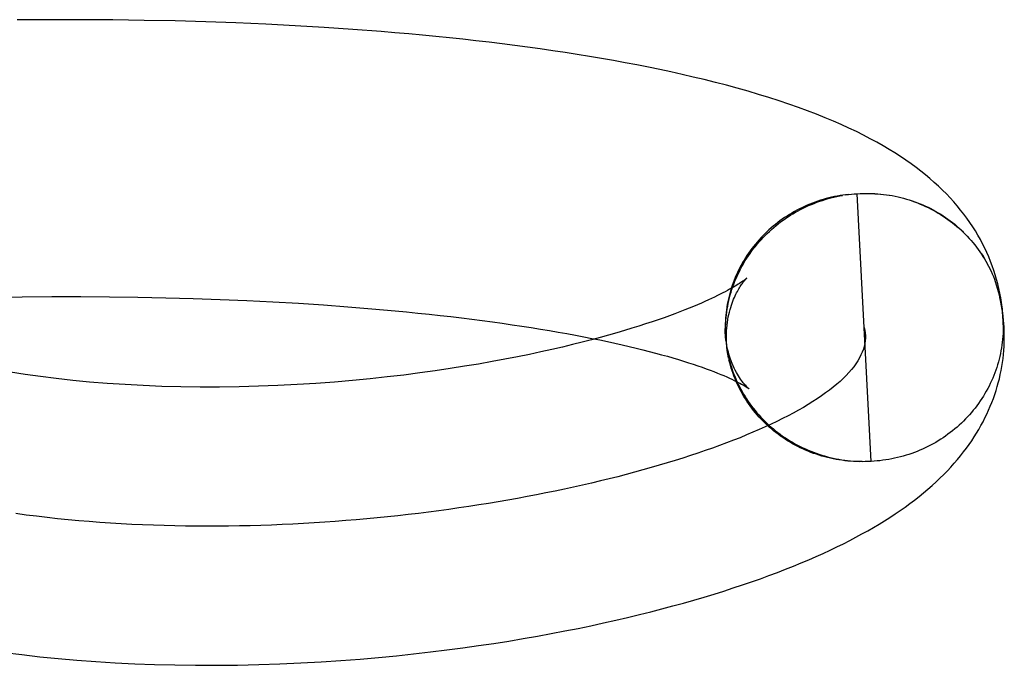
# Model space of a CAD drawing. Header units: inches. Extents: x 0 to 204, y 0 to 132.
# Tile 100 of 112: x 116.6726 to 116.7435, y 49.2571 to 49.3035. Entities that reach past the tile are written whole.
import ezdxf

# ---------------------------------------------------------------- set-up
doc = ezdxf.new("R2010")
doc.units = ezdxf.units.IN
doc.header["$LTSCALE"] = 11.243375
doc.header["$MEASUREMENT"] = 0
doc.linetypes.add('HIDDEN', pattern=[0.2, 0.1, -0.1])
doc.layers.add('DEFAULT_2', color=8, linetype='HIDDEN')

msp = doc.modelspace()

# ---------------------------------------------------------------- linework, layer by layer
at = {"layer": 'DEFAULT_2', "color": 8, "linetype": 'HIDDEN'}
for p, q in [((116.674761, 49.303543), (116.672441, 49.303526)), ((116.677058, 49.303544), (116.674761, 49.303543)), ((116.679334, 49.30353), (116.677058, 49.303544)), ((116.681586, 49.303499), (116.679334, 49.30353)), ((116.683813, 49.303453), (116.681586, 49.303499)), ((116.686014, 49.30339), (116.683813, 49.303453)), ((116.688188, 49.303313), (116.686014, 49.30339)), ((116.690335, 49.303219), (116.688188, 49.303313)), ((116.692452, 49.303111), (116.690335, 49.303219)), ((116.69454, 49.302987), (116.692452, 49.303111)), ((116.696597, 49.302847), (116.69454, 49.302987)), ((116.732246, 49.290975), (116.731852, 49.290935)), ((116.732057, 49.290964), (116.732458, 49.291)), ((116.732262, 49.290988), (116.73267, 49.29102)), ((116.732468, 49.291009), (116.732882, 49.291037)), ((116.733877, 49.271792), (116.732882, 49.291037)), ((116.742748, 49.284901), (116.743098, 49.28377)), ((116.670681, 49.28359), (116.672819, 49.283619)), ((116.672819, 49.283619), (116.674934, 49.283634)), ((116.674934, 49.283634), (116.677024, 49.283635)), ((116.677024, 49.283635), (116.679088, 49.283622)), ((116.679088, 49.283622), (116.681125, 49.283595)), ((116.681125, 49.283595), (116.683133, 49.283554)), ((116.683133, 49.283554), (116.68511, 49.2835)), ((116.68511, 49.2835), (116.687055, 49.283432)), ((116.687055, 49.283432), (116.688966, 49.283352)), ((116.688966, 49.283352), (116.690842, 49.283259)), ((116.690842, 49.283259), (116.692681, 49.283154)), ((116.692681, 49.283154), (116.694482, 49.283037)), ((116.694482, 49.283037), (116.696244, 49.282909)), ((116.696244, 49.282909), (116.697964, 49.282769)), ((116.743362, 49.282043), (116.743379, 49.281592)), ((116.72338, 49.281491), (116.72338, 49.281296)), ((116.72338, 49.281296), (116.723409, 49.280902)), ((116.723385, 49.281093), (116.723419, 49.280696)), ((116.743459, 49.280355), (116.743445, 49.281475)), ((116.723408, 49.280685), (116.723451, 49.28029)), ((116.723426, 49.280482), (116.723474, 49.280088)), ((116.723449, 49.28028), (116.723501, 49.279886)), ((116.723476, 49.280077), (116.723533, 49.279685)), ((116.723508, 49.279876), (116.723569, 49.279485)), ((116.723626, 49.279217), (116.723544, 49.279675)), ((116.723584, 49.279475), (116.723667, 49.279035)), ((116.723706, 49.278878), (116.723654, 49.279087)), ((116.733243, 49.271781), (116.732823, 49.271775)), ((116.733454, 49.27178), (116.733033, 49.27177)), ((116.733666, 49.271784), (116.733244, 49.271769)), ((116.733877, 49.271792), (116.733455, 49.271772)), ((116.73409, 49.271804), (116.733666, 49.27178))]:
    msp.add_line(p, q, dxfattribs=at)
for points in [[(116.743378, 49.281597), (116.743372, 49.281881), (116.743355, 49.282217), (116.74333, 49.282553), (116.743296, 49.282888), (116.743254, 49.283222), (116.743202, 49.283555), (116.743142, 49.283887), (116.743073, 49.284218), (116.742995, 49.284548), (116.742908, 49.284876), (116.742813, 49.285202), (116.742709, 49.285526), (116.742596, 49.285849), (116.742475, 49.286169), (116.742345, 49.286487), (116.742206, 49.286804), (116.742059, 49.287118), (116.741902, 49.287431), (116.741737, 49.287742), (116.741562, 49.288051), (116.741377, 49.288359), (116.741184, 49.288664), (116.74098, 49.288967), (116.740768, 49.289268), (116.740546, 49.289566), (116.740315, 49.289861), (116.740074, 49.290154), (116.739824, 49.290443), (116.739564, 49.29073), (116.739294, 49.291014), (116.739014, 49.291295), (116.738724, 49.291573), (116.738423, 49.291848), (116.738111, 49.292121), (116.737788, 49.292392), (116.737454, 49.292659), (116.737108, 49.292924), (116.73675, 49.293187), (116.736379, 49.293448), (116.735994, 49.293707), (116.735593, 49.293965), (116.735177, 49.294222), (116.734742, 49.294479), (116.73429, 49.294735), (116.733818, 49.294991), (116.733327, 49.295246), (116.732816, 49.295499), (116.732285, 49.295752), (116.731733, 49.296003), (116.731161, 49.296253), (116.730566, 49.296501), (116.72995, 49.296747), (116.729311, 49.296992), (116.72865, 49.297234), (116.727966, 49.297474), (116.727259, 49.297711), (116.726532, 49.297945), (116.725785, 49.298175), (116.725023, 49.298399), (116.724248, 49.298618), (116.723463, 49.298831), (116.722672, 49.299037), (116.721879, 49.299234), (116.721083, 49.299425), (116.720284, 49.299609), (116.71948, 49.299787), (116.71867, 49.29996), (116.717852, 49.300128), (116.717023, 49.300291), (116.716186, 49.30045), (116.715339, 49.300605), (116.714483, 49.300755), (116.713618, 49.300902), (116.712744, 49.301043), (116.711862, 49.301181), (116.710972, 49.301314), (116.710074, 49.301444), (116.709167, 49.301569), (116.708252, 49.301691), (116.707327, 49.301808), (116.706394, 49.301922), (116.705452, 49.302032), (116.704502, 49.302137), (116.703543, 49.30224), (116.702575, 49.302338), (116.701599, 49.302432), (116.700615, 49.302523), (116.699623, 49.30261), (116.698622, 49.302693), (116.696597, 49.302847)], [(116.732036, 49.290945), (116.731647, 49.290903), (116.731443, 49.290866), (116.731241, 49.290826), (116.731039, 49.290781), (116.730838, 49.290732), (116.730638, 49.290679), (116.730439, 49.290623), (116.730242, 49.290562), (116.730046, 49.290498), (116.729851, 49.290429), (116.729658, 49.290357), (116.729467, 49.29028), (116.729277, 49.2902), (116.729089, 49.290117), (116.728903, 49.290029), (116.728718, 49.289938), (116.728536, 49.289843), (116.728356, 49.289745), (116.728178, 49.289643), (116.728002, 49.289537), (116.727828, 49.289428), (116.727657, 49.289315), (116.727489, 49.289199), (116.727322, 49.28908), (116.727159, 49.288958), (116.726998, 49.288832), (116.72684, 49.288703), (116.726684, 49.288571), (116.726532, 49.288436), (116.726383, 49.288297), (116.726236, 49.288156), (116.726093, 49.288012), (116.725952, 49.287865), (116.725815, 49.287716), (116.725681, 49.287563), (116.725551, 49.287408), (116.725423, 49.287251), (116.7253, 49.287091), (116.725179, 49.286928), (116.725062, 49.286763), (116.724949, 49.286596), (116.72484, 49.286427), (116.724734, 49.286255), (116.724631, 49.286082), (116.724533, 49.285906), (116.724438, 49.285729), (116.724347, 49.285549), (116.72426, 49.285368), (116.724177, 49.285185), (116.724098, 49.285001), (116.724023, 49.284815), (116.723952, 49.284627), (116.723885, 49.284438), (116.723822, 49.284248), (116.723763, 49.284057), (116.723708, 49.283864), (116.723658, 49.283671), (116.723611, 49.283476), (116.723569, 49.283281), (116.723531, 49.283085), (116.723497, 49.282888), (116.723468, 49.28269), (116.723442, 49.282492), (116.723421, 49.282293), (116.723404, 49.282094), (116.723392, 49.281895), (116.723384, 49.281696), (116.72338, 49.281491)], [(116.723404, 49.281107), (116.723404, 49.281312), (116.723408, 49.281518), (116.723416, 49.281723), (116.723429, 49.281928), (116.723447, 49.282133), (116.723469, 49.282338), (116.723496, 49.282542), (116.723527, 49.282746), (116.723563, 49.282949), (116.723603, 49.283152), (116.723647, 49.283354), (116.723696, 49.283554), (116.723749, 49.283754), (116.723807, 49.283953), (116.723869, 49.284151), (116.723935, 49.284347), (116.724006, 49.284542), (116.724081, 49.284736), (116.72416, 49.284928), (116.724243, 49.285118), (116.72433, 49.285307), (116.724422, 49.285494), (116.724517, 49.28568), (116.724617, 49.285863), (116.72472, 49.286044), (116.724828, 49.286223), (116.724939, 49.2864), (116.725054, 49.286575), (116.725173, 49.286748), (116.725296, 49.286918), (116.725423, 49.287085), (116.725553, 49.28725), (116.725686, 49.287412), (116.725823, 49.287572), (116.725964, 49.287728), (116.726107, 49.287882), (116.726254, 49.288033), (116.726405, 49.288181), (116.726558, 49.288326), (116.726715, 49.288468), (116.726875, 49.288606), (116.727037, 49.288742), (116.727203, 49.288874), (116.727371, 49.289002), (116.727542, 49.289127), (116.727716, 49.289249), (116.727892, 49.289367), (116.72807, 49.289481), (116.728252, 49.289592), (116.728435, 49.289699), (116.728621, 49.289803), (116.728808, 49.289902), (116.728998, 49.289998), (116.72919, 49.290089), (116.729384, 49.290177), (116.72958, 49.290261), (116.729777, 49.290341), (116.729976, 49.290417), (116.730177, 49.290488), (116.730379, 49.290556), (116.730582, 49.29062), (116.730786, 49.290679), (116.730992, 49.290734), (116.731199, 49.290785), (116.731407, 49.290831), (116.731616, 49.290874), (116.731825, 49.290912)], [(116.732675, 49.291025), (116.733092, 49.291049), (116.733303, 49.291056), (116.733514, 49.291059), (116.733726, 49.291058), (116.733936, 49.291053), (116.734147, 49.291043), (116.734357, 49.291029), (116.734567, 49.291011), (116.734777, 49.290988), (116.734985, 49.290962), (116.735193, 49.29093), (116.735401, 49.290895), (116.735607, 49.290855), (116.735812, 49.290811), (116.736016, 49.290763), (116.736219, 49.290711), (116.736421, 49.290654), (116.736622, 49.290594), (116.736821, 49.290529), (116.737018, 49.29046), (116.737214, 49.290387), (116.737408, 49.290311), (116.7376, 49.29023), (116.73779, 49.290145), (116.737979, 49.290056), (116.738165, 49.289964), (116.738349, 49.289867), (116.738531, 49.289767), (116.738711, 49.289663), (116.738888, 49.289555), (116.739063, 49.289444), (116.739235, 49.289329), (116.739405, 49.289211), (116.739572, 49.289089), (116.739736, 49.288964), (116.739897, 49.288835), (116.740055, 49.288703), (116.740211, 49.288567), (116.740363, 49.288429), (116.740512, 49.288287)], [(116.732881, 49.291037), (116.733092, 49.291047), (116.733302, 49.291053), (116.733513, 49.291055), (116.733723, 49.291053), (116.733934, 49.291046), (116.734144, 49.291036), (116.734354, 49.291021), (116.734563, 49.291001), (116.734772, 49.290978), (116.73498, 49.29095), (116.735188, 49.290918)], [(116.736812, 49.290511), (116.737009, 49.290442), (116.737205, 49.290368), (116.737399, 49.290291), (116.737591, 49.29021), (116.737781, 49.290124), (116.73797, 49.290035), (116.738156, 49.289943), (116.73834, 49.289846), (116.738522, 49.289745), (116.738702, 49.289641), (116.738879, 49.289534), (116.739054, 49.289422), (116.739226, 49.289308), (116.739395, 49.289189), (116.739562, 49.289068), (116.739726, 49.288942), (116.739888, 49.288814), (116.740046, 49.288682), (116.740201, 49.288547), (116.740354, 49.288409), (116.740503, 49.288268), (116.740649, 49.288124), (116.740792, 49.287976), (116.740932, 49.287826), (116.741068, 49.287673), (116.741201, 49.287517), (116.741331, 49.287359), (116.741457, 49.287198), (116.741579, 49.287034), (116.741698, 49.286868), (116.741812, 49.286699), (116.741924, 49.286529), (116.742031, 49.286356), (116.742134, 49.28618), (116.742234, 49.286003), (116.74233, 49.285824), (116.742421, 49.285643), (116.742509, 49.28546), (116.742593, 49.285275), (116.742672, 49.285089), (116.742748, 49.284901)], [(116.741818, 49.286712), (116.741929, 49.28654), (116.742036, 49.286366), (116.742139, 49.28619), (116.742238, 49.286012), (116.742333, 49.285831), (116.742424, 49.285649), (116.742511, 49.285464), (116.742594, 49.285278), (116.742673, 49.28509), (116.742748, 49.284901)], [(116.724937, 49.284965), (116.724933, 49.284962), (116.724925, 49.284954), (116.724911, 49.284942), (116.724891, 49.284926), (116.724866, 49.284906), (116.724835, 49.284881), (116.724797, 49.284853), (116.724753, 49.284819), (116.724701, 49.284782), (116.724641, 49.284739), (116.724573, 49.284692), (116.724496, 49.284641), (116.724411, 49.284585), (116.724316, 49.284525), (116.724213, 49.28446), (116.724099, 49.284391), (116.723976, 49.284318), (116.723843, 49.284241), (116.7237, 49.284161), (116.723546, 49.284077), (116.723383, 49.283989), (116.723209, 49.283899), (116.723025, 49.283805), (116.722829, 49.283707), (116.722622, 49.283607), (116.722402, 49.283502), (116.72217, 49.283395), (116.721924, 49.283284), (116.721665, 49.28317), (116.72139, 49.283052), (116.7211, 49.282931), (116.720793, 49.282805), (116.720468, 49.282676), (116.720125, 49.282542), (116.719764, 49.282405), (116.719383, 49.282265), (116.718982, 49.282121), (116.718561, 49.281974), (116.71812, 49.281824), (116.717657, 49.281671), (116.717172, 49.281516), (116.716664, 49.281357), (116.716133, 49.281197), (116.715577, 49.281033), (116.714996, 49.280868), (116.714389, 49.280701), (116.713754, 49.280531), (116.713091, 49.28036), (116.712398, 49.280188), (116.711674, 49.280014), (116.710917, 49.279839), (116.710125, 49.279663), (116.709298, 49.279486), (116.708435, 49.279311), (116.707538, 49.279136), (116.706607, 49.278963), (116.70564, 49.278792), (116.704638, 49.278625), (116.703599, 49.278461), (116.702522, 49.278302), (116.701407, 49.278149), (116.700252, 49.278001), (116.69906, 49.277861), (116.69783, 49.277729), (116.696566, 49.277607), (116.695267, 49.277496), (116.693939, 49.277398), (116.692582, 49.277313), (116.691204, 49.277243), (116.68981, 49.277189), (116.688409, 49.277152), (116.687007, 49.277133), (116.685611, 49.277132), (116.68423, 49.277149), (116.682866, 49.277184), (116.681523, 49.277237), (116.680206, 49.277307), (116.678917, 49.277394), (116.677661, 49.277496), (116.676441, 49.277613), (116.67526, 49.277743), (116.674122, 49.277885), (116.673022, 49.278039), (116.67196, 49.278203)], [(116.723478, 49.280326), (116.723469, 49.280518), (116.723465, 49.280738), (116.723468, 49.280955), (116.723477, 49.28117), (116.723492, 49.28138), (116.723513, 49.281587), (116.723539, 49.281787), (116.72357, 49.281983), (116.723605, 49.282172), (116.723643, 49.282354), (116.723686, 49.28253), (116.723731, 49.282699), (116.723779, 49.282862), (116.723829, 49.283017), (116.72388, 49.283166), (116.723933, 49.283307), (116.723987, 49.283442), (116.724041, 49.283569), (116.724095, 49.283689), (116.724149, 49.283802), (116.724203, 49.283908), (116.724256, 49.284009), (116.724309, 49.284104), (116.72436, 49.284193), (116.724411, 49.284277), (116.72446, 49.284356), (116.724509, 49.284429), (116.724555, 49.284498), (116.7246, 49.284561), (116.724642, 49.28462), (116.724683, 49.284673), (116.724721, 49.284722), (116.724756, 49.284766), (116.724789, 49.284805), (116.724819, 49.28484), (116.724847, 49.284871), (116.724871, 49.284897), (116.724891, 49.284919), (116.724908, 49.284937), (116.724922, 49.28495), (116.724931, 49.284959), (116.724935, 49.284963)], [(116.743165, 49.283487), (116.743105, 49.283741), (116.743098, 49.28377)], [(116.743445, 49.281475), (116.743431, 49.281687), (116.743409, 49.281946), (116.743381, 49.282204), (116.743349, 49.282462), (116.743311, 49.28272), (116.743267, 49.282976), (116.743219, 49.283232), (116.743146, 49.28357)], [(116.743181, 49.283405), (116.743214, 49.283238), (116.743244, 49.28307), (116.743271, 49.282902), (116.743295, 49.282732), (116.743317, 49.282561), (116.743335, 49.282389), (116.74335, 49.282217), (116.743362, 49.282043)], [(116.697964, 49.282769), (116.699642, 49.282618), (116.700465, 49.282539), (116.701277, 49.282457), (116.702077, 49.282373), (116.702866, 49.282287), (116.703643, 49.282198), (116.704408, 49.282106), (116.705161, 49.282013), (116.705902, 49.281917), (116.706631, 49.28182), (116.707347, 49.28172), (116.708051, 49.281618), (116.708742, 49.281515), (116.70942, 49.28141), (116.710084, 49.281303), (116.710735, 49.281195), (116.711373, 49.281085), (116.711997, 49.280974), (116.712607, 49.280862), (116.713203, 49.280748), (116.713785, 49.280634), (116.714352, 49.280519), (116.714906, 49.280402), (116.715445, 49.280286), (116.715969, 49.280168), (116.716478, 49.28005), (116.716973, 49.279932), (116.717453, 49.279814), (116.717918, 49.279696), (116.718367, 49.279578), (116.718802, 49.279461), (116.719221, 49.279344), (116.719625, 49.279227), (116.720014, 49.279112), (116.720387, 49.278997), (116.720745, 49.278884), (116.721088, 49.278772), (116.721416, 49.278662), (116.721728, 49.278553), (116.722024, 49.278447), (116.722306, 49.278343), (116.722571, 49.278242), (116.722822, 49.278143), (116.723058, 49.278047), (116.72328, 49.277954), (116.723487, 49.277864), (116.72368, 49.277778), (116.723859, 49.277695), (116.724024, 49.277616), (116.724176, 49.277542), (116.724315, 49.277471), (116.724441, 49.277405), (116.724554, 49.277343), (116.724655, 49.277286), (116.724745, 49.277235), (116.724823, 49.277188), (116.724889, 49.277146), (116.724946, 49.27711), (116.724992, 49.27708), (116.725028, 49.277055), (116.725055, 49.277036), (116.72506, 49.277032)], [(116.743379, 49.28158), (116.743379, 49.281387), (116.743375, 49.281181), (116.743366, 49.280975), (116.743353, 49.280769), (116.743335, 49.280564), (116.743313, 49.280359), (116.743287, 49.280155), (116.743256, 49.279951), (116.74322, 49.279747), (116.74318, 49.279545), (116.743136, 49.279343), (116.743087, 49.279142), (116.743034, 49.278943), (116.742976, 49.278744), (116.742914, 49.278547), (116.742848, 49.278351), (116.742777, 49.278156), (116.742702, 49.277963), (116.742623, 49.277771), (116.74254, 49.277582), (116.742452, 49.277394), (116.742361, 49.277207), (116.742265, 49.277023), (116.742166, 49.276841), (116.742062, 49.276661), (116.741954, 49.276483), (116.741843, 49.276307), (116.741728, 49.276133), (116.741608, 49.275963), (116.741486, 49.275794), (116.741359, 49.275628), (116.741229, 49.275465), (116.741095, 49.275304), (116.740958, 49.275147), (116.740817, 49.274992), (116.740673, 49.27484), (116.740526, 49.274691), (116.740375, 49.274545), (116.740221, 49.274402), (116.740065, 49.274262), (116.739905, 49.274126), (116.739742, 49.273993), (116.739576, 49.273864), (116.739407, 49.273737), (116.739236, 49.273615), (116.739062, 49.273496), (116.738885, 49.27338), (116.738706, 49.273268), (116.738525, 49.27316), (116.738341, 49.273056), (116.738154, 49.272955), (116.737966, 49.272859), (116.737776, 49.272766), (116.737583, 49.272677), (116.737389, 49.272592), (116.737192, 49.272511), (116.736994, 49.272435), (116.736795, 49.272362), (116.736594, 49.272294), (116.736391, 49.272229), (116.736187, 49.272169), (116.735982, 49.272113), (116.735775, 49.272062), (116.735567, 49.272014), (116.735359, 49.271971), (116.735149, 49.271932), (116.734938, 49.271898), (116.734727, 49.271868), (116.734515, 49.271842), (116.734303, 49.271821), (116.73409, 49.271804)], [(116.733379, 49.281414), (116.733422, 49.281224), (116.73345, 49.281034), (116.733464, 49.280843), (116.733463, 49.280652), (116.733449, 49.28046), (116.733421, 49.280267), (116.733379, 49.280075), (116.733319, 49.279865), (116.733242, 49.279654), (116.73315, 49.279443), (116.733042, 49.279232), (116.732918, 49.279021), (116.73278, 49.27881), (116.732627, 49.278599), (116.732458, 49.278388), (116.732276, 49.278177), (116.732078, 49.277966), (116.731867, 49.277756), (116.731641, 49.277545), (116.731402, 49.277335), (116.731149, 49.277126), (116.730882, 49.276917), (116.730602, 49.276708), (116.730308, 49.2765), (116.730002, 49.276293), (116.729683, 49.276087), (116.729351, 49.275881), (116.729007, 49.275676), (116.72865, 49.275472), (116.728282, 49.275269), (116.727901, 49.275067), (116.727509, 49.274866), (116.727105, 49.274666), (116.726689, 49.274468), (116.726263, 49.274271), (116.725825, 49.274075), (116.725376, 49.273881), (116.724917, 49.273688), (116.724448, 49.273496), (116.723967, 49.273306), (116.723477, 49.273118), (116.722977, 49.272932), (116.722467, 49.272747), (116.721948, 49.272564), (116.721419, 49.272383), (116.72088, 49.272204), (116.720333, 49.272027), (116.719777, 49.271853), (116.719212, 49.27168), (116.718638, 49.271509), (116.718056, 49.271341), (116.717466, 49.271175), (116.716868, 49.271012), (116.716262, 49.270851), (116.715649, 49.270692), (116.715028, 49.270536), (116.714399, 49.270383), (116.713764, 49.270233), (116.713122, 49.270085), (116.712473, 49.26994), (116.711817, 49.269798), (116.711155, 49.269659), (116.710486, 49.269523), (116.709812, 49.26939), (116.709132, 49.26926), (116.708446, 49.269133), (116.707755, 49.26901), (116.707058, 49.26889), (116.706356, 49.268773), (116.705649, 49.26866), (116.704938, 49.26855), (116.704221, 49.268444), (116.703501, 49.268341), (116.702776, 49.268243), (116.702047, 49.268148), (116.701314, 49.268056), (116.700577, 49.267969), (116.699837, 49.267886), (116.699093, 49.267806), (116.698347, 49.267731), (116.697597, 49.26766), (116.696844, 49.267593), (116.696089, 49.26753), (116.695332, 49.267472), (116.694572, 49.267418), (116.69381, 49.267368), (116.693046, 49.267323), (116.69228, 49.267283), (116.691513, 49.267247), (116.690744, 49.267215), (116.689974, 49.267189), (116.689203, 49.267167), (116.688431, 49.267151), (116.687659, 49.267139), (116.686886, 49.267132), (116.686113, 49.26713), (116.685339, 49.267134), (116.684566, 49.267142), (116.683793, 49.267156), (116.68302, 49.267175), (116.682248, 49.2672), (116.681476, 49.26723), (116.680706, 49.267265), (116.679936, 49.267306), (116.679168, 49.267352), (116.678401, 49.267405), (116.677636, 49.267463), (116.676873, 49.267527), (116.676112, 49.267596), (116.675353, 49.267672), (116.674596, 49.267753), (116.673842, 49.267841), (116.67309, 49.267935), (116.672342, 49.268035)], [(116.723433, 49.280493), (116.723387, 49.281105), (116.72338, 49.281343)], [(116.72506, 49.277032), (116.725073, 49.277022), (116.725083, 49.277015), (116.725078, 49.277019), (116.725064, 49.277031), (116.725044, 49.277049), (116.725017, 49.277073), (116.724985, 49.277104), (116.724946, 49.277142), (116.724903, 49.277187), (116.724854, 49.277239), (116.724801, 49.277299), (116.724744, 49.277365), (116.724684, 49.27744), (116.72462, 49.277522), (116.724553, 49.277612), (116.724483, 49.27771), (116.724412, 49.277817), (116.724338, 49.277933), (116.724263, 49.278058), (116.724187, 49.278192), (116.72411, 49.278337), (116.724033, 49.278492), (116.723957, 49.278657), (116.723882, 49.278832), (116.72381, 49.279018), (116.72374, 49.279214), (116.723674, 49.27942), (116.723613, 49.279636), (116.723557, 49.279861), (116.723508, 49.280095), (116.723465, 49.280338), (116.72343, 49.280587), (116.723404, 49.280844)], [(116.723589, 49.279401), (116.723557, 49.279588), (116.72353, 49.279777), (116.723507, 49.279968), (116.723489, 49.28016), (116.723478, 49.280326)], [(116.74277, 49.276597), (116.742863, 49.27688), (116.74295, 49.277164), (116.743029, 49.27745), (116.743103, 49.277737), (116.743169, 49.278026), (116.743229, 49.278315), (116.743282, 49.278604), (116.743329, 49.278895), (116.743368, 49.279186), (116.743401, 49.279478), (116.743427, 49.27977), (116.743447, 49.280063), (116.743459, 49.280355)], [(116.723629, 49.279275), (116.723678, 49.279077), (116.723732, 49.27888), (116.723789, 49.278684), (116.723852, 49.278489), (116.723918, 49.278295), (116.723989, 49.278103), (116.724063, 49.277912), (116.724142, 49.277723), (116.724225, 49.277536), (116.724313, 49.27735), (116.724404, 49.277166), (116.724499, 49.276984), (116.724599, 49.276804), (116.724702, 49.276626), (116.724809, 49.27645), (116.72492, 49.276276), (116.725035, 49.276105), (116.725153, 49.275936), (116.725275, 49.27577), (116.725401, 49.275606), (116.72553, 49.275444), (116.725663, 49.275286), (116.7258, 49.27513), (116.725939, 49.274977), (116.726082, 49.274826), (116.726229, 49.274679), (116.726378, 49.274535), (116.726531, 49.274394), (116.726687, 49.274256), (116.726845, 49.274121), (116.727007, 49.273989), (116.727172, 49.273861), (116.727339, 49.273736), (116.727509, 49.273615), (116.727682, 49.273497), (116.727857, 49.273382), (116.728034, 49.273271), (116.728214, 49.273164), (116.728397, 49.273061), (116.728581, 49.272961), (116.728768, 49.272865), (116.728957, 49.272773), (116.729148, 49.272685), (116.72934, 49.2726), (116.729535, 49.27252), (116.729731, 49.272444), (116.729929, 49.272371), (116.730128, 49.272303), (116.730329, 49.272239), (116.730531, 49.272179), (116.730735, 49.272123), (116.730939, 49.272071), (116.731145, 49.272023), (116.731352, 49.27198), (116.73156, 49.27194), (116.731768, 49.271906), (116.731977, 49.271875), (116.732187, 49.271848), (116.732398, 49.271826), (116.732608, 49.271808), (116.73282, 49.271795)], [(116.733031, 49.271785), (116.732612, 49.271785), (116.732402, 49.271799), (116.732192, 49.271817), (116.731983, 49.27184), (116.731774, 49.271867), (116.731566, 49.271898), (116.731359, 49.271933), (116.731153, 49.271973), (116.730948, 49.272017), (116.730744, 49.272065), (116.730541, 49.272117), (116.730339, 49.272173), (116.730139, 49.272234), (116.72994, 49.272298), (116.729743, 49.272367), (116.729547, 49.27244), (116.729353, 49.272517), (116.729161, 49.272598), (116.728971, 49.272682), (116.728783, 49.272771), (116.728596, 49.272863), (116.728412, 49.27296), (116.72823, 49.27306), (116.728051, 49.273164), (116.727874, 49.273271), (116.727699, 49.273382), (116.727527, 49.273497), (116.727357, 49.273615), (116.72719, 49.273737), (116.727026, 49.273862), (116.726865, 49.273991), (116.726707, 49.274123), (116.726551, 49.274258), (116.726399, 49.274396), (116.72625, 49.274538), (116.726104, 49.274682), (116.725961, 49.27483), (116.725822, 49.274981), (116.725686, 49.275134), (116.725553, 49.27529), (116.725424, 49.275449), (116.725299, 49.275611), (116.725177, 49.275775), (116.725058, 49.275942), (116.724944, 49.276111), (116.724833, 49.276283), (116.724726, 49.276457), (116.724623, 49.276633), (116.724524, 49.276811), (116.724429, 49.276991), (116.724338, 49.277174), (116.72425, 49.277358), (116.724167, 49.277544), (116.724089, 49.277731), (116.724014, 49.277921), (116.723943, 49.278112), (116.723877, 49.278304), (116.723815, 49.278498), (116.723757, 49.278693), (116.723706, 49.278878)], [(116.67152, 49.258055), (116.672787, 49.257896), (116.674081, 49.25775), (116.675401, 49.257619), (116.676745, 49.257502), (116.67811, 49.257401), (116.679498, 49.257315), (116.680906, 49.257245), (116.682337, 49.257191), (116.683793, 49.257154), (116.685274, 49.257134), (116.686782, 49.257131), (116.688304, 49.257147), (116.689832, 49.257181), (116.691352, 49.257231), (116.692851, 49.257299), (116.694319, 49.25738), (116.695739, 49.257475), (116.697115, 49.25758), (116.698441, 49.257695), (116.699725, 49.257819), (116.70097, 49.25795), (116.70218, 49.258088), (116.70336, 49.258234), (116.704511, 49.258386), (116.705636, 49.258544), (116.706734, 49.258708), (116.707806, 49.258877), (116.708853, 49.259051), (116.709874, 49.259229), (116.710871, 49.259412), (116.711844, 49.259597), (116.712793, 49.259786), (116.713719, 49.259979), (116.714622, 49.260174), (116.715504, 49.260371), (116.716365, 49.260572), (116.717206, 49.260774), (116.718028, 49.260979), (116.718831, 49.261186), (116.719617, 49.261396), (116.720385, 49.261607), (116.721135, 49.261821), (116.721868, 49.262036), (116.722584, 49.262253), (116.723282, 49.262472), (116.723964, 49.262692), (116.72463, 49.262913), (116.72528, 49.263135), (116.725913, 49.263359), (116.726531, 49.263584), (116.727133, 49.26381), (116.72772, 49.264036), (116.728292, 49.264264), (116.728848, 49.264492), (116.729389, 49.264721), (116.729916, 49.26495), (116.730428, 49.26518), (116.730926, 49.26541), (116.73141, 49.26564), (116.73188, 49.265872), (116.732338, 49.266104), (116.732784, 49.266337), (116.733218, 49.266571), (116.733642, 49.266806), (116.734054, 49.267043), (116.734457, 49.267282), (116.73485, 49.267523), (116.735233, 49.267766), (116.735607, 49.268011), (116.735972, 49.268258), (116.736327, 49.268508), (116.736673, 49.26876), (116.737009, 49.269013), (116.737336, 49.269269), (116.737654, 49.269528), (116.737962, 49.269788), (116.738262, 49.27005), (116.738552, 49.270314), (116.738832, 49.27058), (116.739103, 49.270848), (116.739365, 49.271116), (116.739616, 49.271385), (116.739858, 49.271656), (116.74009, 49.271926), (116.740313, 49.272197), (116.740527, 49.272468), (116.740731, 49.272739), (116.740926, 49.27301), (116.741112, 49.27328), (116.741291, 49.273551), (116.741461, 49.273822), (116.741624, 49.274095), (116.741779, 49.274369), (116.741927, 49.274643), (116.742069, 49.274919), (116.742203, 49.275196), (116.74233, 49.275474), (116.74245, 49.275753), (116.742564, 49.276033), (116.74267, 49.276314), (116.74277, 49.276597)]]:
    msp.add_lwpolyline(points, dxfattribs=at)

doc.saveas('drawing.dxf')
